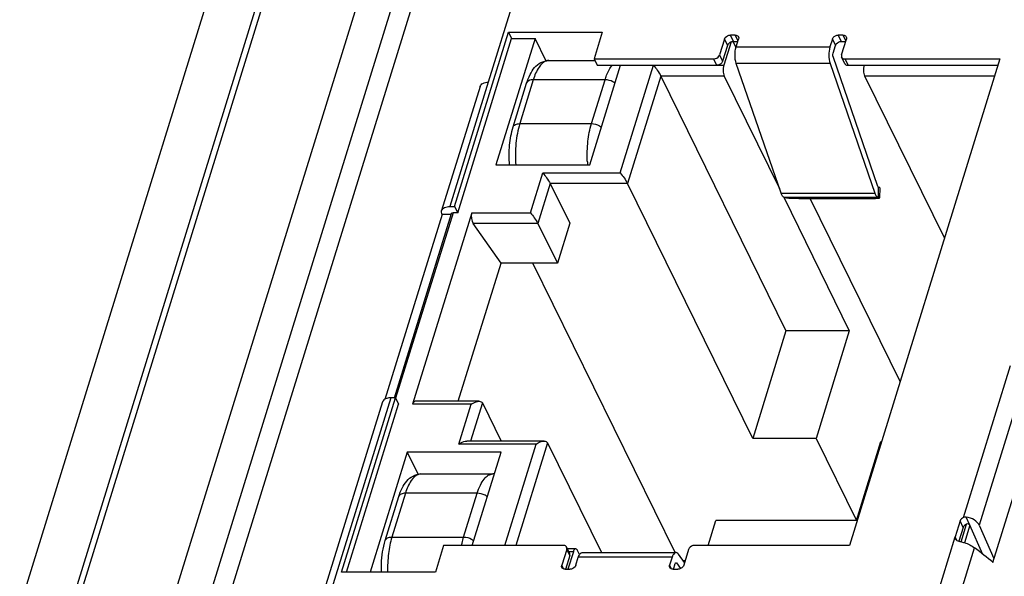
# Model space of a CAD drawing. Header units: millimetres. Extents: x 0 to 594, y 1 to 420.
# Tile 27 of 214: x 259.05 to 264.85, y 87.74 to 91.02. Entities that reach past the tile are written whole.
import ezdxf

# ---------------------------------------------------------------- set-up
doc = ezdxf.new("R2010")
doc.units = ezdxf.units.MM
doc.header["$LTSCALE"] = 32.67
for name, color, linetype in [('61756N-1_DXF_CONTINUOUS_LINE', 7, 'CONTINUOUS'), ('61757N-0_DXF_CONTINUOUS_LINE', 7, 'CONTINUOUS'), ('61852N-2_DXF_CONTINUOUS_LINE', 7, 'CONTINUOUS'), ('7499021125_DXF_CONTINUOUS_LINE', 7, 'CONTINUOUS')]:
    doc.layers.add(name, color=color, linetype=linetype)

msp = doc.modelspace()

# ---------------------------------------------------------------- linework, layer by layer
at = {"layer": '61756N-1_DXF_CONTINUOUS_LINE', "color": 9, "linetype": 'Continuous'}
for p, q in [((266.8031, 112.6454), (256.0627, 77.8891)), ((267.0606, 112.5148), (256.3201, 77.7586))]:
    msp.add_line(p, q, dxfattribs=at)
at = {"layer": '61757N-0_DXF_CONTINUOUS_LINE', "color": 9, "linetype": 'Continuous'}
msp.add_line((266.0219, 106.1829), (257.2785, 77.8891), dxfattribs=at)
at = {"layer": '61757N-0_DXF_CONTINUOUS_LINE', "color": 7, "linetype": 'Continuous'}
for p, q in [((257.1419, 77.8206), (265.8853, 106.1144)), ((265.1377, 88.9703), (264.7816, 87.8178))]:
    msp.add_line(p, q, dxfattribs=at)
at = {"layer": '61852N-2_DXF_CONTINUOUS_LINE', "color": 7, "linetype": 'Continuous'}
for p, q in [((256.2933, 77.5464), (267.2226, 112.9136)), ((265.7782, 106.4511), (256.8459, 77.5464))]:
    msp.add_line(p, q, dxfattribs=at)
at = {"layer": '7499021125_DXF_CONTINUOUS_LINE', "color": 7, "linetype": 'Continuous'}
for p, q in [((262.0253, 91.3427), (261.8111, 90.6495)), ((261.6125, 89.9174), (261.9298, 90.9444)), ((261.6308, 89.8801), (261.9482, 90.9071)), ((262.0863, 90.9071), (261.8561, 90.1621)), ((261.9298, 90.9444), (261.9482, 90.9071)), ((261.9298, 90.9444), (262.4825, 90.9444)), ((261.9482, 90.9071), (262.0863, 90.9071)), ((262.1515, 90.7742), (262.0863, 90.9071)), ((262.4825, 90.9444), (262.4338, 90.7869)), ((263.2024, 90.9044), (263.1733, 90.8104)), ((263.2408, 90.8875), (263.1982, 90.7496)), ((263.2649, 90.9279), (263.2373, 90.9279)), ((263.2696, 90.8569), (263.2535, 90.8896)), ((263.2556, 90.8906), (263.281, 90.8906)), ((263.2708, 90.8574), (263.2853, 90.9044)), ((263.8379, 90.9044), (263.8234, 90.8574)), ((263.9004, 90.9279), (263.8728, 90.9279)), ((263.8911, 90.8906), (263.9165, 90.8906)), ((263.8918, 90.8104), (263.9208, 90.9044)), ((263.2207, 90.8671), (263.1916, 90.7731)), ((263.8417, 90.8201), (263.8562, 90.8671)), ((262.1675, 90.7776), (262.4384, 90.7776)), ((262.4338, 90.7869), (262.4521, 90.7496)), ((262.4338, 90.7869), (263.1384, 90.7869)), ((264.1064, 90.0348), (263.8419, 90.8009)), ((263.9108, 90.7599), (263.8925, 90.7972)), ((263.9121, 90.7869), (264.824, 90.7869)), ((264.824, 90.7869), (263.938, 87.9199)), ((262.4087, 90.1621), (262.5903, 90.7496)), ((262.4521, 90.7496), (263.1567, 90.7496)), ((263.5363, 89.995), (263.2718, 90.761)), ((263.8244, 90.761), (264.0889, 89.995)), ((263.9304, 90.7496), (264.8125, 90.7496)), ((262.828, 90.6864), (263.5647, 89.1852)), ((263.201, 90.6864), (263.5268, 90.0225)), ((264.4981, 89.7324), (264.03, 90.6864)), ((261.7623, 90.625), (261.5361, 89.893)), ((261.9571, 90.386), (262.037, 90.6445)), ((261.8561, 90.1621), (262.4087, 90.1621)), ((262.176, 90.0519), (262.2904, 89.8188)), ((263.3686, 88.5507), (262.6319, 90.0519)), ((264.1072, 90.033), (264.1064, 90.0348)), ((264.1082, 90.0314), (264.1072, 90.033)), ((264.1175, 90.0277), (264.1161, 89.9678)), ((263.5516, 89.9719), (263.9377, 89.1852)), ((263.6743, 89.9645), (264.0611, 89.9645)), ((264.2366, 88.8863), (263.7075, 89.9645)), ((261.5849, 89.9174), (261.6125, 89.9174)), ((261.6125, 89.9174), (261.6308, 89.8801)), ((261.5387, 89.8708), (261.2016, 88.7801)), ((261.2579, 88.7894), (261.5934, 89.8752)), ((261.7137, 89.8801), (261.3651, 88.7521)), ((261.592, 89.8708), (261.5387, 89.8708)), ((261.6308, 89.8801), (261.6032, 89.8801)), ((261.8862, 89.5838), (261.7225, 89.8169)), ((262.1034, 89.8169), (262.2178, 89.5838)), ((262.2904, 89.8188), (262.2178, 89.5838)), ((261.6344, 88.7692), (261.8862, 89.5838)), ((262.2178, 89.5838), (261.8862, 89.5838)), ((262.9113, 87.8778), (262.0741, 89.5838)), ((263.5647, 89.1852), (263.3686, 88.5507)), ((263.9377, 89.1852), (263.5647, 89.1852)), ((263.9377, 89.1852), (263.7416, 88.5507)), ((261.1875, 88.765), (260.5216, 86.61)), ((260.9466, 87.7625), (261.2639, 88.7894)), ((260.9764, 87.7625), (261.2822, 88.7521)), ((261.2639, 88.7894), (261.2363, 88.7894)), ((261.2639, 88.7894), (261.2822, 88.7521)), ((261.7565, 88.7692), (261.3811, 88.7692)), ((261.7766, 88.7594), (261.8871, 88.5342)), ((262.1398, 88.5342), (261.6839, 88.5342)), ((262.1599, 88.5244), (262.4772, 87.8778)), ((263.7416, 88.5507), (263.3686, 88.5507)), ((263.7416, 88.5507), (263.9796, 88.0659)), ((263.9796, 88.0659), (264.1237, 88.5323)), ((264.1237, 88.5323), (264.1273, 88.5323)), ((261.3332, 88.4701), (261.1146, 87.7625)), ((261.3332, 88.4701), (261.3984, 88.3373)), ((261.8859, 88.4701), (261.3332, 88.4701)), ((261.7159, 87.9199), (261.8859, 88.4701)), ((261.4144, 88.3406), (261.8372, 88.3406)), ((261.204, 87.949), (261.2839, 88.2075)), ((263.1055, 87.9199), (263.1506, 88.0659)), ((263.9796, 88.0659), (263.1506, 88.0659)), ((264.5906, 88.0644), (264.5612, 87.9694)), ((264.6082, 88.0248), (264.5835, 87.9449)), ((264.7242, 87.8654), (264.6474, 88.0384)), ((264.7027, 88.0384), (264.7893, 87.843)), ((261.5479, 87.9199), (261.4992, 87.7625)), ((262.2525, 87.9199), (261.5479, 87.9199)), ((262.2728, 87.8964), (262.2438, 87.8024)), ((262.2905, 87.8724), (262.2721, 87.9097)), ((262.326, 87.8997), (262.2771, 87.8997)), ((262.3122, 87.8827), (262.2802, 87.7789)), ((262.3485, 87.8661), (262.3369, 87.8899)), ((262.3641, 87.8778), (262.9167, 87.8778)), ((262.9913, 87.8964), (262.9622, 87.8024)), ((263.938, 87.9199), (263.0262, 87.9199)), ((262.2912, 87.8592), (262.2662, 87.7783)), ((262.3267, 87.8024), (262.3412, 87.8494)), ((262.8939, 87.8494), (262.8793, 87.8024)), ((262.9167, 87.8178), (262.9195, 87.816)), ((262.9195, 87.816), (262.9432, 87.7831)), ((262.9671, 87.8181), (262.9306, 87.8688)), ((262.9579, 87.8309), (262.971, 87.8309)), ((261.4992, 87.7625), (260.9466, 87.7625)), ((262.2642, 87.7789), (262.2918, 87.7789)), ((262.8997, 87.7789), (262.9273, 87.7789)), ((262.9017, 87.7783), (262.9122, 87.8122))]:
    msp.add_line(p, q, dxfattribs=at)
at = {"layer": '7499021125_DXF_CONTINUOUS_LINE', "color": 9, "linetype": 'Continuous'}
for p, q in [((263.2024, 90.9044), (263.2207, 90.8671)), ((263.2556, 90.8906), (263.2373, 90.9279)), ((263.2649, 90.9279), (263.2819, 90.8934)), ((263.8379, 90.9044), (263.8562, 90.8671)), ((263.8911, 90.8906), (263.8728, 90.9279)), ((263.9004, 90.9279), (263.9174, 90.8934)), ((263.2708, 90.8574), (263.8234, 90.8574)), ((263.1567, 90.7496), (263.1384, 90.7869)), ((263.1733, 90.8104), (263.1916, 90.7731)), ((263.9121, 90.7869), (263.9304, 90.7496)), ((262.5876, 90.1151), (262.7837, 90.7496)), ((263.1567, 90.7496), (263.1982, 90.7496)), ((263.8244, 90.761), (263.2718, 90.761)), ((262.076, 90.664), (261.9961, 90.4055)), ((262.4988, 90.664), (262.076, 90.664)), ((262.4189, 90.4055), (262.4988, 90.664)), ((262.828, 90.6864), (262.6319, 90.0519)), ((263.201, 90.6864), (262.828, 90.6864)), ((264.7929, 90.6864), (264.03, 90.6864)), ((261.8111, 90.6495), (261.5849, 89.9174)), ((261.9961, 90.4055), (262.4189, 90.4055)), ((262.0591, 89.8801), (262.1317, 90.1151)), ((262.1317, 90.1151), (262.5876, 90.1151)), ((262.176, 90.0519), (262.1034, 89.8169)), ((262.6319, 90.0519), (262.176, 90.0519)), ((264.109, 89.9699), (264.1104, 90.0298)), ((263.5363, 89.995), (264.0889, 89.995)), ((264.109, 89.9699), (263.5564, 89.9699)), ((261.6032, 89.8801), (261.2653, 88.7867)), ((261.7137, 89.8801), (262.0591, 89.8801)), ((262.1034, 89.8169), (261.7225, 89.8169)), ((264.6107, 88.0848), (264.8875, 88.9806)), ((264.9794, 88.9338), (264.7027, 88.0384)), ((261.2363, 88.7894), (260.5704, 86.6345)), ((261.7105, 88.7521), (261.3651, 88.7521)), ((261.6379, 88.5171), (261.7105, 88.7521)), ((261.7766, 88.7594), (261.707, 88.5342)), ((262.0938, 88.5171), (261.6379, 88.5171)), ((261.9093, 87.9199), (262.0938, 88.5171)), ((262.1599, 88.5244), (261.9731, 87.9199)), ((261.3229, 88.2271), (261.243, 87.9686)), ((261.7457, 88.2271), (261.3229, 88.2271)), ((261.6658, 87.9686), (261.7457, 88.2271)), ((264.6082, 88.0248), (264.5906, 88.0644)), ((264.5961, 87.941), (264.6283, 88.0452)), ((264.6474, 88.0384), (264.6259, 88.087)), ((264.6474, 88.0384), (264.6155, 87.935)), ((261.243, 87.9686), (261.6658, 87.9686)), ((264.4021, 87.4546), (264.5612, 87.9694)), ((264.5701, 87.9512), (264.5612, 87.9694)), ((262.2912, 87.8592), (262.2728, 87.8964)), ((262.3122, 87.8827), (262.2854, 87.8827)), ((264.533, 87.4425), (264.676, 87.9053)), ((262.8939, 87.8494), (262.3412, 87.8494)), ((262.9141, 87.816), (262.9195, 87.816)), ((262.2545, 87.7806), (262.2438, 87.8024)), ((262.89, 87.7806), (262.8793, 87.8024))]:
    msp.add_line(p, q, dxfattribs=at)
msp.add_arc((263.1386, 90.2181), 0.745, 182.56282, 184.42985, dxfattribs=at)
at = {"layer": '7499021125_DXF_CONTINUOUS_LINE', "color": 7, "linetype": 'Continuous'}
for centre, radius, start, end in [((261.8372, 88.2433), 0.0974, 84.99398, 90.00407), ((264.6069, 88.0162), 0.0753, 247.12554, 251.68521), ((263.2726, 86.0225), 2.3482, 49.91696, 53.29943)]:
    msp.add_arc(centre, radius, start, end, dxfattribs=at)
for centre, major_axis, ratio, start_param, end_param in [((261.7333, 89.8522), (-0.0048, 0.0449), 0.488189, 0.84748, 2.418276), ((261.3848, 88.7242), (-0.0048, 0.0449), 0.488189, -0.051563, 0.84748), ((264.6182, 88.0644), (0.0269, 0.0133), 0.721821, 1.495266, 2.542464), ((264.6358, 88.0248), (0.0269, 0.0133), 0.721821, 1.495266, 2.542464), ((264.6336, 88.0384), (0.071, -0.0244), 0.608249, 0.513734, 1.883173)]:
    msp.add_ellipse(centre, major_axis=major_axis, ratio=ratio, start_param=start_param, end_param=end_param, dxfattribs=at)
for points, knots in [([(263.2024, 90.9044), (263.2034, 90.9077), (263.2107, 90.9205), (263.2262, 90.9279), (263.2373, 90.9279)], [0, 0, 0, 0, 0.234829, 1, 1, 1, 1]), ([(263.2408, 90.8875), (263.2384, 90.8865), (263.2299, 90.8819), (263.2228, 90.8739), (263.2207, 90.8671)], [0, 0, 0, 0, 0.269107, 1, 1, 1, 1]), ([(263.2649, 90.9279), (263.2671, 90.9279), (263.2746, 90.9273), (263.2822, 90.9225), (263.2846, 90.9176)], [0, 0, 0, 0, 0.283683, 1, 1, 1, 1]), ([(263.8379, 90.9044), (263.8389, 90.9077), (263.8462, 90.9205), (263.8617, 90.9279), (263.8728, 90.9279)], [0, 0, 0, 0, 0.234829, 1, 1, 1, 1]), ([(263.8562, 90.8671), (263.8572, 90.8704), (263.8645, 90.8832), (263.88, 90.8906), (263.8911, 90.8906)], [0, 0, 0, 0, 0.234829, 1, 1, 1, 1]), ([(263.9004, 90.9279), (263.9026, 90.9279), (263.9101, 90.9273), (263.9177, 90.9225), (263.9201, 90.9176)], [0, 0, 0, 0, 0.283683, 1, 1, 1, 1]), ([(263.2718, 90.761), (263.2665, 90.7763), (263.2626, 90.809), (263.2659, 90.8418), (263.2708, 90.8574)], [0, 0, 0, 0, 0.495868, 1, 1, 1, 1]), ([(263.8234, 90.8574), (263.8186, 90.8418), (263.8153, 90.809), (263.8192, 90.7763), (263.8244, 90.761)], [0, 0, 0, 0, 0.504143, 1, 1, 1, 1]), ([(262.037, 90.6445), (262.0423, 90.6616), (262.0546, 90.6939), (262.0814, 90.7368), (262.119, 90.7689), (262.1514, 90.7776), (262.1675, 90.7776)], [0, 0, 0, 0, 0.271279, 0.517977, 0.756627, 1, 1, 1, 1]), ([(263.1384, 90.7869), (263.1422, 90.7869), (263.1565, 90.7893), (263.1702, 90.8002), (263.1733, 90.8104)], [0, 0, 0, 0, 0.259262, 1, 1, 1, 1]), ([(263.1916, 90.7731), (263.1906, 90.7699), (263.1833, 90.757), (263.1679, 90.7496), (263.1567, 90.7496)], [0, 0, 0, 0, 0.234879, 1, 1, 1, 1]), ([(263.8419, 90.8009), (263.8414, 90.8023), (263.84, 90.8086), (263.8402, 90.8154), (263.8417, 90.8201)], [0, 0, 0, 0, 0.23468, 1, 1, 1, 1]), ([(263.8925, 90.7972), (263.8932, 90.7956), (263.8978, 90.7893), (263.9063, 90.7869), (263.9121, 90.7869)], [0, 0, 0, 0, 0.230807, 1, 1, 1, 1]), ([(262.7837, 90.7496), (262.7918, 90.7402), (262.8074, 90.7197), (262.8221, 90.6984), (262.828, 90.6864)], [0, 0, 0, 0, 0.482048, 1, 1, 1, 1]), ([(263.1982, 90.7496), (263.1949, 90.739), (263.1932, 90.7174), (263.1965, 90.6956), (263.201, 90.6864)], [0, 0, 0, 0, 0.519668, 1, 1, 1, 1]), ([(263.9108, 90.7599), (263.9115, 90.7583), (263.9161, 90.752), (263.9246, 90.7496), (263.9304, 90.7496)], [0, 0, 0, 0, 0.230807, 1, 1, 1, 1]), ([(264.03, 90.6864), (264.0255, 90.6956), (264.0222, 90.7174), (264.0239, 90.739), (264.0271, 90.7496)], [0, 0, 0, 0, 0.480349, 1, 1, 1, 1]), ([(261.7623, 90.6249), (261.7647, 90.6327), (261.7805, 90.6472), (261.8001, 90.6495), (261.8111, 90.6495)], [0, 0, 0, 0, 0.426374, 1, 1, 1, 1]), ([(261.9366, 90.1617), (261.9333, 90.2006), (261.9334, 90.2763), (261.9463, 90.3512), (261.9571, 90.386)], [0, 0, 0, 0, 0.517227, 1, 1, 1, 1]), ([(262.1317, 90.1151), (262.1399, 90.1057), (262.1554, 90.0853), (262.1701, 90.0639), (262.176, 90.0519)], [0, 0, 0, 0, 0.482048, 1, 1, 1, 1]), ([(262.5876, 90.1151), (262.5958, 90.1057), (262.6114, 90.0853), (262.626, 90.0639), (262.6319, 90.0519)], [0, 0, 0, 0, 0.482047, 1, 1, 1, 1]), ([(264.1175, 90.0277), (264.1175, 90.0284), (264.1141, 90.029), (264.1122, 90.0296), (264.1104, 90.0298)], [0, 0, 0, 0, 0.276965, 1, 1, 1, 1]), ([(263.5564, 89.9699), (263.5549, 89.9702), (263.5474, 89.973), (263.5428, 89.9804), (263.54, 89.986)], [0, 0, 0, 0, 0.19877, 1, 1, 1, 1]), ([(263.5564, 89.9699), (263.5726, 89.9674), (263.612, 89.9658), (263.6513, 89.9645), (263.6743, 89.9645)], [0, 0, 0, 0, 0.416512, 1, 1, 1, 1]), ([(264.0611, 89.9645), (264.0686, 89.9645), (264.0819, 89.9647), (264.0975, 89.9652), (264.1069, 89.9658), (264.1118, 89.9664), (264.1144, 89.9669), (264.1161, 89.9674), (264.1161, 89.9678)], [0, 0, 0, 0, 0.405264, 0.722579, 0.839445, 0.925238, 0.978411, 1, 1, 1, 1]), ([(264.0926, 89.986), (264.0937, 89.9838), (264.0974, 89.9772), (264.1038, 89.9707), (264.109, 89.9699)], [0, 0, 0, 0, 0.316092, 1, 1, 1, 1]), ([(264.1161, 89.9678), (264.1161, 89.9685), (264.1127, 89.9692), (264.1108, 89.9697), (264.109, 89.9699)], [0, 0, 0, 0, 0.276965, 1, 1, 1, 1]), ([(261.5361, 89.8929), (261.5385, 89.9007), (261.5543, 89.9152), (261.5739, 89.9174), (261.5849, 89.9174)], [0, 0, 0, 0, 0.426374, 1, 1, 1, 1]), ([(261.5387, 89.8708), (261.5378, 89.8727), (261.5349, 89.8796), (261.5345, 89.8877), (261.5361, 89.8929)], [0, 0, 0, 0, 0.273173, 1, 1, 1, 1]), ([(261.5934, 89.8752), (261.5936, 89.876), (261.5957, 89.8793), (261.6002, 89.8801), (261.6032, 89.8801)], [0, 0, 0, 0, 0.206037, 1, 1, 1, 1]), ([(262.0591, 89.8801), (262.0672, 89.8708), (262.0828, 89.8503), (262.0975, 89.8289), (262.1034, 89.8169)], [0, 0, 0, 0, 0.482047, 1, 1, 1, 1]), ([(261.2005, 88.7808), (261.1989, 88.7798), (261.1933, 88.7758), (261.189, 88.7697), (261.1875, 88.7649)], [0, 0, 0, 0, 0.271445, 1, 1, 1, 1]), ([(261.2363, 88.7894), (261.2328, 88.7894), (261.2205, 88.7888), (261.208, 88.7855), (261.2005, 88.7808)], [0, 0, 0, 0, 0.27905, 1, 1, 1, 1]), ([(261.7105, 88.7521), (261.7142, 88.7546), (261.7283, 88.763), (261.7446, 88.7692), (261.7567, 88.7692)], [0, 0, 0, 0, 0.266436, 1, 1, 1, 1]), ([(261.7567, 88.7692), (261.7608, 88.7692), (261.7687, 88.7682), (261.775, 88.7627), (261.7766, 88.7594)], [0, 0, 0, 0, 0.528732, 1, 1, 1, 1]), ([(261.6379, 88.5171), (261.6416, 88.5196), (261.6557, 88.528), (261.672, 88.5342), (261.6841, 88.5342)], [0, 0, 0, 0, 0.266442, 1, 1, 1, 1]), ([(262.0938, 88.5171), (262.0975, 88.5196), (262.1116, 88.528), (262.1279, 88.5342), (262.14, 88.5342)], [0, 0, 0, 0, 0.266436, 1, 1, 1, 1]), ([(262.14, 88.5342), (262.1441, 88.5342), (262.152, 88.5332), (262.1583, 88.5277), (262.1599, 88.5244)], [0, 0, 0, 0, 0.528732, 1, 1, 1, 1]), ([(261.2839, 88.2075), (261.2892, 88.2247), (261.3016, 88.2569), (261.3284, 88.2999), (261.3659, 88.332), (261.3983, 88.3406), (261.4144, 88.3406)], [0, 0, 0, 0, 0.271279, 0.517977, 0.756627, 1, 1, 1, 1]), ([(264.6474, 88.0384), (264.6461, 88.0415), (264.64, 88.0468), (264.6318, 88.0467), (264.6283, 88.0452)], [0, 0, 0, 0, 0.465216, 1, 1, 1, 1]), ([(261.1814, 87.7624), (261.1809, 87.7789), (261.1814, 87.8416), (261.1903, 87.9047), (261.204, 87.949)], [0, 0, 0, 0, 0.261862, 1, 1, 1, 1]), ([(264.5927, 87.9421), (264.6002, 87.9404), (264.6296, 87.9324), (264.6576, 87.9187), (264.676, 87.9053)], [0, 0, 0, 0, 0.253632, 1, 1, 1, 1]), ([(262.2722, 87.9097), (262.2714, 87.9112), (262.2668, 87.9176), (262.2584, 87.9199), (262.2525, 87.9199)], [0, 0, 0, 0, 0.230807, 1, 1, 1, 1]), ([(262.3259, 87.8997), (262.3246, 87.8997), (262.3171, 87.897), (262.3141, 87.8886), (262.3122, 87.8827)], [0, 0, 0, 0, 0.178896, 1, 1, 1, 1]), ([(262.3369, 87.8899), (262.3361, 87.8914), (262.3338, 87.8956), (262.3293, 87.8997), (262.3259, 87.8997)], [0, 0, 0, 0, 0.322495, 1, 1, 1, 1]), ([(262.3485, 87.8662), (262.3496, 87.868), (262.3533, 87.8733), (262.3596, 87.8778), (262.3641, 87.8778)], [0, 0, 0, 0, 0.311164, 1, 1, 1, 1]), ([(262.9168, 87.8778), (262.9145, 87.8778), (262.9078, 87.8756), (262.8996, 87.8651), (262.8957, 87.8553), (262.8939, 87.8494)], [0, 0, 0, 0, 0.176766, 0.522, 1, 1, 1, 1]), ([(262.9306, 87.8688), (262.9297, 87.8702), (262.9262, 87.8745), (262.9207, 87.8778), (262.9168, 87.8778)], [0, 0, 0, 0, 0.301263, 1, 1, 1, 1]), ([(263.0262, 87.9199), (263.0224, 87.9199), (263.0081, 87.9176), (262.9944, 87.9067), (262.9913, 87.8964)], [0, 0, 0, 0, 0.259262, 1, 1, 1, 1]), ([(262.3412, 87.8494), (262.3417, 87.851), (262.3437, 87.8568), (262.3462, 87.8625), (262.3485, 87.8662)], [0, 0, 0, 0, 0.273953, 1, 1, 1, 1]), ([(262.9122, 87.8122), (262.9124, 87.813), (262.9132, 87.8152), (262.9151, 87.8178), (262.9167, 87.8178)], [0, 0, 0, 0, 0.341509, 1, 1, 1, 1]), ([(262.2642, 87.7789), (262.262, 87.7789), (262.2545, 87.7796), (262.2469, 87.7844), (262.2445, 87.7892)], [0, 0, 0, 0, 0.283683, 1, 1, 1, 1]), ([(262.3267, 87.8024), (262.3257, 87.7992), (262.3184, 87.7863), (262.3029, 87.7789), (262.2918, 87.7789)], [0, 0, 0, 0, 0.234829, 1, 1, 1, 1]), ([(262.8997, 87.7789), (262.8975, 87.7789), (262.89, 87.7796), (262.8824, 87.7844), (262.88, 87.7892)], [0, 0, 0, 0, 0.283683, 1, 1, 1, 1]), ([(262.9622, 87.8024), (262.9612, 87.7992), (262.9539, 87.7863), (262.9384, 87.7789), (262.9273, 87.7789)], [0, 0, 0, 0, 0.234829, 1, 1, 1, 1])]:
    msp.add_open_spline(points, degree=3, knots=knots, dxfattribs=at)
for points in [[(263.2408, 90.8875), (263.2454, 90.8895), (263.2505, 90.8906), (263.2556, 90.8906)], [(263.2846, 90.9176), (263.2865, 90.9137), (263.2866, 90.9086), (263.2853, 90.9044)], [(263.9201, 90.9176), (263.9221, 90.9137), (263.9221, 90.9086), (263.9208, 90.9044)], [(263.8918, 90.8104), (263.8905, 90.8062), (263.8905, 90.8012), (263.8925, 90.7972)], [(264.1104, 90.0298), (264.1095, 90.03), (264.1087, 90.0307), (264.1082, 90.0314)], [(263.54, 89.986), (263.5386, 89.989), (263.5374, 89.992), (263.5363, 89.995)], [(264.0889, 89.995), (264.09, 89.992), (264.0912, 89.989), (264.0926, 89.986)], [(264.6259, 88.087), (264.6208, 88.0877), (264.6154, 88.0868), (264.6107, 88.0848)], [(264.5612, 87.9694), (264.5602, 87.9662), (264.5604, 87.9626), (264.5617, 87.9596)], [(264.5617, 87.9596), (264.5629, 87.9571), (264.5648, 87.9549), (264.5669, 87.9531)], [(264.5669, 87.9531), (264.57, 87.9504), (264.5738, 87.9484), (264.5776, 87.9468)], [(264.5832, 87.9447), (264.5863, 87.9437), (264.5895, 87.9428), (264.5927, 87.9421)], [(262.2728, 87.8964), (262.2742, 87.9007), (262.2741, 87.9057), (262.2722, 87.9097)], [(262.2912, 87.8592), (262.2925, 87.8634), (262.2924, 87.8684), (262.2905, 87.8724)], [(262.2445, 87.7892), (262.2426, 87.7932), (262.2425, 87.7982), (262.2438, 87.8024)], [(262.88, 87.7892), (262.8781, 87.7932), (262.878, 87.7982), (262.8793, 87.8024)]]:
    msp.add_open_spline(points, degree=3, dxfattribs=at)
at = {"layer": '7499021125_DXF_CONTINUOUS_LINE', "color": 9, "linetype": 'Continuous'}
for points, knots in [([(262.1522, 90.775), (262.1346, 90.769), (262.1006, 90.7328), (262.0841, 90.6901), (262.076, 90.664)], [0, 0, 0, 0, 0.405394, 1, 1, 1, 1]), ([(262.4988, 90.664), (262.5015, 90.673), (262.5122, 90.7036), (262.5271, 90.7335), (262.5422, 90.751)], [0, 0, 0, 0, 0.288324, 1, 1, 1, 1]), ([(262.076, 90.664), (262.0672, 90.664), (262.0516, 90.6623), (262.0389, 90.6507), (262.037, 90.6445)], [0, 0, 0, 0, 0.57359, 1, 1, 1, 1]), ([(262.558, 90.6437), (262.554, 90.6469), (262.5363, 90.6583), (262.5148, 90.664), (262.4988, 90.664)], [0, 0, 0, 0, 0.241516, 1, 1, 1, 1]), ([(261.9571, 90.386), (261.959, 90.3922), (261.9717, 90.4038), (261.9874, 90.4055), (261.9961, 90.4055)], [0, 0, 0, 0, 0.42641, 1, 1, 1, 1]), ([(261.9961, 90.4055), (261.9845, 90.3681), (261.9704, 90.2867), (261.9697, 90.2044), (261.973, 90.1617)], [0, 0, 0, 0, 0.47773, 1, 1, 1, 1]), ([(262.3943, 90.1848), (262.3926, 90.2236), (262.3948, 90.2982), (262.4084, 90.3717), (262.4189, 90.4055)], [0, 0, 0, 0, 0.523594, 1, 1, 1, 1]), ([(262.4189, 90.4055), (262.4349, 90.4055), (262.4564, 90.3998), (262.4741, 90.3884), (262.4781, 90.3852)], [0, 0, 0, 0, 0.758484, 1, 1, 1, 1]), ([(261.3992, 88.3381), (261.3816, 88.3321), (261.3476, 88.2958), (261.331, 88.2532), (261.3229, 88.2271)], [0, 0, 0, 0, 0.405394, 1, 1, 1, 1]), ([(261.7457, 88.2271), (261.7507, 88.2434), (261.7617, 88.2727), (261.7832, 88.3094), (261.8079, 88.334), (261.8282, 88.3406), (261.8372, 88.3406)], [0, 0, 0, 0, 0.332644, 0.607122, 0.823613, 1, 1, 1, 1]), ([(261.3229, 88.2271), (261.3142, 88.2271), (261.2985, 88.2253), (261.2858, 88.2137), (261.2839, 88.2075)], [0, 0, 0, 0, 0.57359, 1, 1, 1, 1]), ([(261.8049, 88.2067), (261.801, 88.2099), (261.7832, 88.2214), (261.7617, 88.2271), (261.7457, 88.2271)], [0, 0, 0, 0, 0.241516, 1, 1, 1, 1]), ([(261.204, 87.949), (261.2059, 87.9552), (261.2186, 87.9668), (261.2343, 87.9686), (261.243, 87.9686)], [0, 0, 0, 0, 0.42641, 1, 1, 1, 1]), ([(261.243, 87.9686), (261.2333, 87.937), (261.2201, 87.8684), (261.2171, 87.7988), (261.218, 87.7624)], [0, 0, 0, 0, 0.475897, 1, 1, 1, 1]), ([(261.6537, 87.9209), (261.6546, 87.9251), (261.658, 87.9411), (261.6622, 87.957), (261.6658, 87.9686)], [0, 0, 0, 0, 0.259332, 1, 1, 1, 1]), ([(261.6658, 87.9686), (261.6818, 87.9686), (261.7033, 87.9629), (261.7211, 87.9514), (261.725, 87.9482)], [0, 0, 0, 0, 0.758484, 1, 1, 1, 1])]:
    msp.add_open_spline(points, degree=3, knots=knots, dxfattribs=at)
for points in [[(262.1675, 90.7776), (262.1623, 90.7776), (262.1571, 90.7766), (262.1522, 90.775)], [(261.4144, 88.3406), (261.4093, 88.3406), (261.4041, 88.3397), (261.3992, 88.3381)]]:
    msp.add_open_spline(points, degree=3, dxfattribs=at)

doc.saveas('drawing.dxf')
